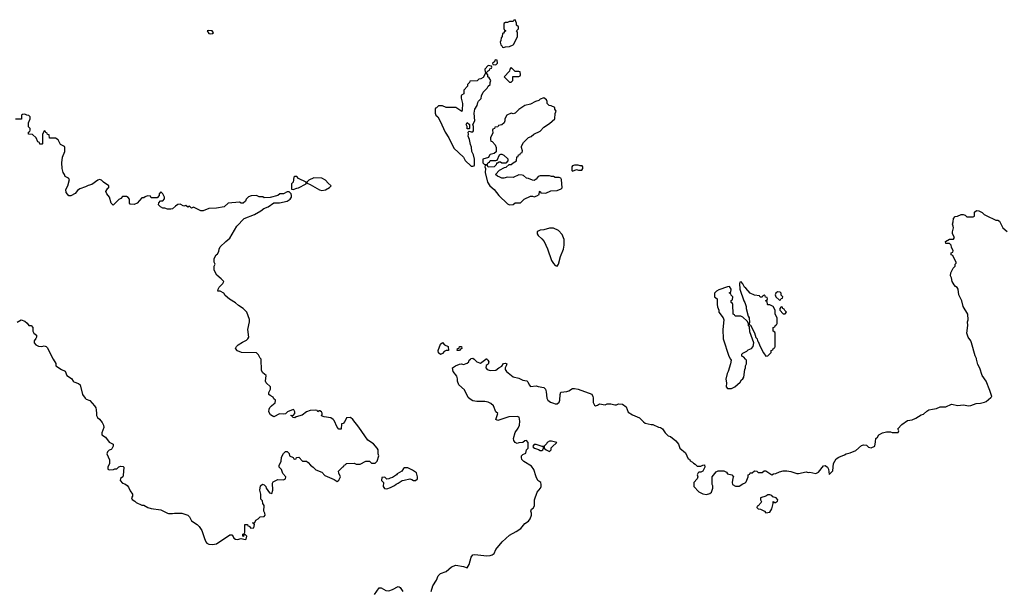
# Model space of a CAD drawing. Header units: inches. Extents: x 2494115 to 2685112, y 774173 to 915163.
# Tile 136 of 215: x 2578455 to 2588740, y 897573 to 903546. Entities that reach past the tile are written whole.
import ezdxf

# ---------------------------------------------------------------- set-up
doc = ezdxf.new("R2010")
doc.units = ezdxf.units.IN
doc.header["$MEASUREMENT"] = 0
for name, color, linetype in [('C5879', 7, 'Continuous'), ('C5889', 7, 'Continuous'), ('C5970', 7, 'Continuous'), ('C5980', 7, 'Continuous')]:
    doc.layers.add(name, color=color, linetype=linetype)

msp = doc.modelspace()

# ---------------------------------------------------------------- linework, layer by layer
at = {"layer": 'C5879', "color": 5, "elevation": 60}
msp.add_lwpolyline([(2578806, 900000), (2578832, 899952), (2578834, 899930), (2578890, 899892), (2578930, 899872), (2578948, 899828), (2578997, 899797), (2579012, 899770), (2579022, 899762), (2579070, 899746), (2579086, 899730), (2579111, 899630), (2579138, 899590), (2579150, 899581), (2579187, 899567), (2579238, 899510), (2579250, 899492), (2579255, 899470), (2579259, 899430), (2579256, 899410), (2579268, 899388), (2579290, 899371), (2579316, 899336), (2579331, 899310), (2579335, 899285), (2579312, 899230), (2579314, 899210), (2579350, 899185), (2579390, 899131), (2579432, 899110), (2579431, 899090), (2579417, 899063), (2579410, 899055), (2579391, 899049), (2579372, 899030), (2579365, 899010), (2579392, 898948), (2579392, 898910), (2579374, 898870), (2579374, 898850), (2579390, 898842), (2579435, 898845), (2579450, 898854), (2579470, 898854), (2579490, 898874), (2579510, 898882), (2579536, 898876), (2579542, 898870), (2579537, 898783), (2579531, 898769), (2579507, 898753), (2579506, 898730), (2579530, 898705), (2579555, 898695), (2579579, 898679), (2579590, 898662), (2579610, 898622), (2579634, 898590), (2579632, 898568), (2579622, 898550), (2579630, 898534), (2579657, 898517), (2579670, 898502), (2579730, 898472), (2579750, 898472), (2579794, 898450), (2579830, 898438), (2579930, 898425), (2580000, 898390)], dxfattribs=at)
at = {"layer": 'C5889', "color": 5}
for points, elevation in [([(2580000, 898390), (2580010, 898385), (2580050, 898385), (2580071, 898391), (2580149, 898391), (2580212, 898370), (2580230, 898352), (2580251, 898311), (2580310, 898271), (2580331, 898250), (2580356, 898210), (2580384, 898124), (2580401, 898090), (2580410, 898078), (2580430, 898065), (2580470, 898061), (2580510, 898071), (2580650, 898162), (2580670, 898162), (2580685, 898145), (2580691, 898130), (2580710, 898119), (2580730, 898116), (2580770, 898125), (2580810, 898114), (2580822, 898118), (2580826, 898150), (2580810, 898166), (2580798, 898162), (2580793, 898147), (2580786, 898150), (2580786, 898170), (2580802, 898178), (2580807, 898193), (2580808, 898272), (2580833, 898273), (2580838, 898258), (2580853, 898253), (2580870, 898234), (2580902, 898238), (2580906, 898270), (2580902, 898282), (2580886, 898290), (2580910, 898294), (2580923, 898317), (2580946, 898330), (2580967, 898353), (2581010, 898354), (2581018, 898370), (2581015, 898390), (2581006, 898410), (2581008, 898470), (2580994, 898490), (2580990, 898518), (2580975, 898535), (2580974, 898590), (2580964, 898630), (2580970, 898674), (2580990, 898694), (2581010, 898685), (2581025, 898670), (2581031, 898650), (2581063, 898603), (2581090, 898594), (2581099, 898630), (2581096, 898704), (2581103, 898717), (2581150, 898742), (2581210, 898738), (2581233, 898750), (2581234, 898770), (2581205, 898805), (2581190, 898846), (2581166, 898870), (2581166, 898890), (2581188, 898930), (2581190, 898974), (2581210, 899014), (2581230, 899034), (2581250, 899034), (2581270, 899014), (2581274, 898990), (2581313, 898973), (2581318, 898958), (2581330, 898954), (2581342, 898958), (2581347, 898973), (2581370, 898974), (2581410, 898934), (2581450, 898932), (2581470, 898918), (2581492, 898890), (2581522, 898870), (2581550, 898842), (2581610, 898818), (2581642, 898782), (2581740, 898740), (2581770, 898722), (2581790, 898734), (2581806, 898770), (2581788, 898808), (2581786, 898830), (2581830, 898874), (2581842, 898878), (2581846, 898890), (2581862, 898898), (2581866, 898910), (2581950, 898912), (2581970, 898902), (2582010, 898902), (2582070, 898932), (2582090, 898934), (2582110, 898932), (2582130, 898912), (2582167, 898913), (2582190, 898934), (2582206, 898990), (2582198, 899010), (2582198, 899050), (2582188, 899070), (2582150, 899114), (2582092, 899152), (2581997, 899290), (2581934, 899370), (2581910, 899388), (2581870, 899386), (2581853, 899347), (2581833, 899327), (2581818, 899322), (2581812, 899268), (2581790, 899266), (2581770, 899288), (2581739, 899359), (2581729, 899369), (2581705, 899385), (2581635, 899395), (2581607, 899407), (2581616, 899424), (2581616, 899436), (2581606, 899450), (2581590, 899458), (2581582, 899458), (2581570, 899448), (2581562, 899462), (2581550, 899466), (2581490, 899462), (2581450, 899449), (2581406, 899414), (2581344, 899396), (2581330, 899386), (2581308, 899388), (2581302, 899402), (2581286, 899410), (2581290, 899414), (2581310, 899412), (2581328, 899430), (2581328, 899450), (2581318, 899470), (2581310, 899474), (2581254, 899450), (2581231, 899429), (2581210, 899424), (2581170, 899428), (2581110, 899398), (2581076, 899416), (2581058, 899450), (2581062, 899478), (2581067, 899493), (2581087, 899513), (2581110, 899534), (2581122, 899538), (2581126, 899570), (2581110, 899586), (2581102, 899602), (2581070, 899618), (2581058, 899630), (2581058, 899650), (2581075, 899685), (2581075, 899710), (2581028, 899750), (2581022, 899770), (2581028, 899830), (2580996, 899856), (2580981, 899881), (2580979, 899999), (2580978, 900000)], 60), ([(2582754, 897570), (2582769, 897630), (2582810, 897690), (2582826, 897734), (2582850, 897759), (2582910, 897779), (2582967, 897830), (2583010, 897846), (2583091, 897831), (2583130, 897818), (2583150, 897852), (2583172, 897930), (2583190, 897956), (2583210, 897959), (2583335, 897945), (2583370, 897947), (2583390, 897954), (2583410, 897970), (2583430, 898011), (2583495, 898090), (2583570, 898159), (2583642, 898198), (2583689, 898230), (2583730, 898282), (2583770, 898305), (2583789, 898330), (2583802, 898370), (2583802, 898390), (2583795, 898410), (2583802, 898430), (2583818, 898442), (2583833, 898467), (2583832, 898530), (2583859, 898610), (2583895, 898650), (2583902, 898670), (2583902, 898690), (2583898, 898710), (2583869, 898730), (2583849, 898769), (2583825, 898845), (2583802, 898882), (2583722, 898930), (2583699, 898950), (2583695, 898970), (2583698, 898990), (2583710, 899002), (2583742, 899018), (2583748, 899052), (2583766, 899070), (2583768, 899130), (2583750, 899148), (2583733, 899147), (2583712, 899128), (2583670, 899126), (2583650, 899118), (2583630, 899129), (2583615, 899150), (2583614, 899170), (2583630, 899232), (2583663, 899277), (2583677, 899310), (2583678, 899350), (2583672, 899392), (2583650, 899401), (2583564, 899396), (2583450, 899357), (2583430, 899370), (2583449, 899430), (2583430, 899449), (2583403, 899510), (2583375, 899535), (2583348, 899548), (2583315, 899555), (2583230, 899558), (2583190, 899565), (2583161, 899581), (2583140, 899600), (2583100, 899679), (2583042, 899730), (2583029, 899770), (2583028, 899792), (2583020, 899820), (2582984, 899870), (2582975, 899910), (2583008, 899930), (2583050, 899946), (2583071, 899951), (2583090, 899942), (2583130, 899958), (2583148, 899970), (2583149, 899990), (2583163, 900000)], 40), ([(2583201, 900000), (2583230, 899971), (2583270, 899956), (2583324, 900000)], 40), ([(2583335, 900000), (2583345, 899990), (2583355, 899970), (2583350, 899948), (2583326, 899934), (2583323, 899910), (2583338, 899890), (2583370, 899879), (2583430, 899883), (2583459, 899910), (2583493, 899927), (2583510, 899952), (2583530, 899958), (2583535, 899955), (2583542, 899950), (2583538, 899930), (2583525, 899910), (2583527, 899890), (2583539, 899870), (2583610, 899813), (2583670, 899801), (2583710, 899781), (2583751, 899771), (2583762, 899762), (2583777, 899730), (2583790, 899715), (2583850, 899721), (2583872, 899712), (2583930, 899702), (2583946, 899686), (2583956, 899656), (2583962, 899590), (2583971, 899570), (2584001, 899550), (2584030, 899538), (2584050, 899533), (2584070, 899533), (2584089, 899550), (2584098, 899570), (2584099, 899630), (2584106, 899654), (2584170, 899661), (2584192, 899668), (2584230, 899691), (2584250, 899694), (2584290, 899687), (2584430, 899635), (2584443, 899610), (2584445, 899595), (2584445, 899545), (2584460, 899520), (2584470, 899512), (2584490, 899518), (2584510, 899531), (2584570, 899522), (2584591, 899531), (2584630, 899531), (2584670, 899522), (2584690, 899522), (2584710, 899531), (2584752, 899530), (2584790, 899502), (2584810, 899445), (2584857, 899417), (2584930, 899386), (2584970, 899345), (2584990, 899331), (2585050, 899316), (2585070, 899316), (2585127, 899287), (2585150, 899285), (2585170, 899271), (2585198, 899230), (2585230, 899198), (2585252, 899190), (2585310, 899145), (2585336, 899110), (2585352, 899070), (2585410, 899022), (2585438, 898958), (2585450, 898954), (2585458, 898938), (2585484, 898924), (2585492, 898912), (2585510, 898902), (2585530, 898882), (2585570, 898882), (2585590, 898892), (2585610, 898894), (2585612, 898870), (2585591, 898829), (2585570, 898818), (2585550, 898818), (2585542, 898810), (2585532, 898790), (2585538, 898770), (2585532, 898750), (2585498, 898710), (2585496, 898670), (2585550, 898612), (2585590, 898591), (2585630, 898585), (2585665, 898595), (2585682, 898610), (2585695, 898650), (2585695, 898675), (2585689, 898690), (2585689, 898771), (2585730, 898822), (2585750, 898831), (2585810, 898834), (2585837, 898817), (2585850, 898802), (2585894, 898790), (2585911, 898770), (2585905, 898755), (2585898, 898710), (2585902, 898690), (2585931, 898671), (2585970, 898671), (2586010, 898698), (2586034, 898706), (2586043, 898717), (2586066, 898770), (2586066, 898790), (2586082, 898798), (2586086, 898810), (2586107, 898813), (2586130, 898831), (2586154, 898830), (2586170, 898814), (2586210, 898814), (2586230, 898832), (2586250, 898832), (2586310, 898792), (2586330, 898802), (2586355, 898805), (2586390, 898822), (2586430, 898831), (2586469, 898831), (2586510, 898824), (2586574, 898806), (2586590, 898806), (2586670, 898822), (2586690, 898814), (2586710, 898818), (2586770, 898805), (2586800, 898820), (2586850, 898883), (2586870, 898887), (2586892, 898872), (2586905, 898850), (2586910, 898794), (2586950, 898834), (2586955, 898910), (2586984, 898956), (2587010, 898976), (2587070, 898998), (2587089, 899011), (2587130, 899021), (2587190, 899045), (2587250, 899098), (2587270, 899105), (2587300, 899100), (2587321, 899081), (2587350, 899072), (2587386, 899090), (2587396, 899136), (2587398, 899170), (2587415, 899185), (2587428, 899210), (2587466, 899230), (2587510, 899241), (2587550, 899241), (2587570, 899232), (2587630, 899234), (2587638, 899250), (2587628, 899272), (2587670, 899318), (2587730, 899359), (2587776, 899364), (2587817, 899383), (2587870, 899416), (2587896, 899424), (2587930, 899455), (2587952, 899468), (2587990, 899478), (2588030, 899482), (2588070, 899501), (2588130, 899502), (2588190, 899530), (2588256, 899516), (2588310, 899521), (2588370, 899513), (2588390, 899516), (2588445, 899535), (2588490, 899538), (2588532, 899548), (2588550, 899556), (2588600, 899600), (2588608, 899610), (2588589, 899670), (2588550, 899770), (2588510, 899829), (2588485, 899905), (2588462, 899942), (2588451, 900000)], 40), ([(2585880, 900000), (2585886, 899990), (2585879, 899950), (2585855, 899870), (2585844, 899850), (2585831, 899791), (2585838, 899750), (2585834, 899710), (2585850, 899694), (2585890, 899692), (2585910, 899702), (2585926, 899710), (2585980, 899760), (2585996, 899784), (2586010, 899794), (2586018, 899810), (2586029, 899890), (2586038, 899910), (2586038, 899930), (2586048, 899950), (2586048, 899990), (2586038, 900000)], 60), ([(2582160, 897540), (2582210, 897611), (2582230, 897611), (2582281, 897581), (2582310, 897579), (2582350, 897591), (2582410, 897622), (2582420, 897620), (2582430, 897614), (2582458, 897570)], 40)]:
    msp.add_lwpolyline(points, dxfattribs=dict(at, elevation=elevation))
for points, elevation in [([(2584010, 899142), (2583990, 899142), (2583965, 899130), (2583962, 899118), (2583934, 899090), (2583934, 899070), (2583954, 899050), (2583990, 899034), (2584006, 899050), (2584008, 899072), (2584016, 899084), (2584066, 899130)], 40), ([(2583850, 899106), (2583830, 899106), (2583814, 899090), (2583818, 899078), (2583834, 899070), (2583876, 899056), (2583890, 899045), (2583910, 899045), (2583918, 899050), (2583928, 899070), (2583926, 899086), (2583914, 899086)], 40), ([(2582476, 898864), (2582464, 898856), (2582446, 898830), (2582398, 898802), (2582390, 898789), (2582350, 898762), (2582324, 898756), (2582310, 898748), (2582290, 898746), (2582270, 898766), (2582238, 898762), (2582234, 898730), (2582254, 898710), (2582252, 898670), (2582266, 898646), (2582290, 898645), (2582330, 898658), (2582370, 898678), (2582387, 898693), (2582410, 898703), (2582450, 898730), (2582470, 898736), (2582530, 898747), (2582550, 898743), (2582570, 898731), (2582590, 898731), (2582609, 898750), (2582609, 898770), (2582599, 898810), (2582559, 898839), (2582510, 898863)], 60), ([(2586290, 898582), (2586270, 898582), (2586250, 898569), (2586194, 898550), (2586194, 898530), (2586202, 898510), (2586200, 898500), (2586170, 898466), (2586158, 898462), (2586154, 898450), (2586170, 898434), (2586192, 898432), (2586234, 898410), (2586250, 898394), (2586290, 898402), (2586310, 898434), (2586326, 898490), (2586327, 898513), (2586342, 898502), (2586350, 898502), (2586370, 898514), (2586375, 898530), (2586358, 898550), (2586322, 898562), (2586310, 898575)], 40)]:
    msp.add_lwpolyline(points, close=True, dxfattribs=dict(at, elevation=elevation))
at = {"layer": 'C5970', "color": 5, "elevation": 60}
for points in [[(2580000, 901566), (2579970, 901578), (2579950, 901578), (2579926, 901590), (2579906, 901610), (2579907, 901633), (2579927, 901653), (2579950, 901654), (2579967, 901673), (2579968, 901690), (2579950, 901726), (2579930, 901746), (2579913, 901727), (2579912, 901708), (2579890, 901686), (2579830, 901686), (2579822, 901702), (2579790, 901706), (2579764, 901696), (2579750, 901686), (2579730, 901686), (2579682, 901630), (2579650, 901615), (2579610, 901618), (2579602, 901630), (2579602, 901670), (2579589, 901689), (2579570, 901698), (2579530, 901698), (2579510, 901678), (2579490, 901668), (2579430, 901608), (2579410, 901628), (2579393, 901693), (2579365, 901725), (2579355, 901750), (2579376, 901784), (2579386, 901790), (2579386, 901810), (2579330, 901848), (2579310, 901868), (2579290, 901875), (2579270, 901869), (2579210, 901824), (2579170, 901814), (2579142, 901798), (2579082, 901778), (2579060, 901760), (2579034, 901730), (2578990, 901706), (2578970, 901706), (2578940, 901740), (2578938, 901770), (2578959, 901810), (2578975, 901875), (2578966, 901890), (2578930, 901906), (2578922, 901930), (2578908, 901950), (2578898, 901990), (2578895, 902050), (2578902, 902110), (2578928, 902170), (2578926, 902210), (2578922, 902222), (2578883, 902243), (2578858, 902290), (2578830, 902309), (2578767, 902307), (2578762, 902342), (2578747, 902347), (2578742, 902362), (2578727, 902367), (2578722, 902382), (2578710, 902386), (2578693, 902347), (2578694, 902250), (2578690, 902246), (2578667, 902247), (2578662, 902262), (2578646, 902270), (2578628, 902310), (2578590, 902346), (2578546, 902350), (2578546, 902370), (2578562, 902378), (2578566, 902390), (2578566, 902410), (2578548, 902428), (2578546, 902450), (2578546, 902470), (2578566, 902510), (2578566, 902530), (2578550, 902546), (2578528, 902548), (2578510, 902558), (2578484, 902556), (2578474, 902550), (2578473, 902507), (2578410, 902506)], [(2578430, 900386), (2578470, 900411), (2578510, 900396), (2578534, 900374), (2578550, 900352), (2578574, 900350), (2578592, 900330), (2578592, 900290), (2578602, 900270), (2578631, 900250), (2578632, 900230), (2578625, 900215), (2578605, 900190), (2578605, 900170), (2578625, 900150), (2578650, 900136), (2578688, 900132), (2578710, 900138), (2578730, 900132), (2578742, 900122), (2578806, 900000)]]:
    msp.add_lwpolyline(points, dxfattribs=at)
at = {"layer": 'C5980', "color": 5}
for points, elevation in [([(2583630, 903546), (2583618, 903542), (2583610, 903526), (2583570, 903528), (2583550, 903518), (2583530, 903518), (2583513, 903507), (2583513, 903453), (2583518, 903438), (2583534, 903430), (2583518, 903422), (2583510, 903406), (2583498, 903402), (2583494, 903370), (2583484, 903356), (2583482, 903330), (2583474, 903310), (2583482, 903282), (2583494, 903270), (2583498, 903258), (2583510, 903254), (2583530, 903262), (2583570, 903265), (2583610, 903282), (2583618, 903290), (2583655, 903370), (2583655, 903415), (2583646, 903430), (2583666, 903450), (2583666, 903470), (2583646, 903490), (2583646, 903510)], 60), ([(2580430, 903434), (2580414, 903430), (2580430, 903402), (2580450, 903398), (2580470, 903402), (2580478, 903410), (2580466, 903430)], 60), ([(2583430, 903126), (2583418, 903122), (2583413, 903107), (2583394, 903090), (2583398, 903078), (2583430, 903074), (2583446, 903090), (2583442, 903122)], 60), ([(2583350, 903066), (2583314, 903030), (2583318, 902998), (2583330, 902994), (2583347, 903013), (2583362, 903018), (2583367, 903033), (2583382, 903038), (2583386, 903050), (2583382, 903062)], 60), ([(2583590, 903046), (2583574, 903030), (2583573, 903007), (2583514, 902950), (2583570, 902894), (2583590, 902894), (2583606, 902910), (2583607, 902953), (2583670, 902954), (2583682, 902958), (2583686, 902970), (2583682, 903002), (2583670, 903006), (2583630, 903006)], 60), ([(2583330, 902986), (2583318, 902982), (2583297, 902943), (2583272, 902928), (2583250, 902926), (2583232, 902908), (2583158, 902902), (2583154, 902890), (2583134, 902870), (2583134, 902850), (2583094, 902810), (2583094, 902770), (2583070, 902758), (2583066, 902750), (2583066, 902726), (2583081, 902670), (2583078, 902602), (2583073, 902587), (2583010, 902628), (2582910, 902628), (2582870, 902646), (2582830, 902646), (2582810, 902626), (2582798, 902622), (2582794, 902610), (2582794, 902570), (2582802, 902550), (2582822, 902530), (2582847, 902487), (2582899, 902370), (2582936, 902310), (2582990, 902205), (2583091, 902111), (2583110, 902074), (2583170, 902014), (2583190, 902014), (2583202, 902018), (2583206, 902030), (2583206, 902090), (2583195, 902135), (2583178, 902170), (2583175, 902215), (2583163, 902243), (2583155, 902295), (2583139, 902330), (2583142, 902350), (2583138, 902370), (2583150, 902382), (2583170, 902374), (2583190, 902374), (2583196, 902384), (2583195, 902430), (2583188, 902450), (2583208, 902490), (2583204, 902570), (2583209, 902611), (2583235, 902650), (2583240, 902680), (2583247, 902693), (2583276, 902724), (2583278, 902750), (2583298, 902790), (2583338, 902830), (2583348, 902850), (2583368, 902870), (2583368, 902890), (2583378, 902910), (2583360, 902940), (2583346, 902950), (2583346, 902970)], 60), ([(2583930, 902728), (2583890, 902714), (2583877, 902703), (2583842, 902690), (2583790, 902662), (2583730, 902649), (2583670, 902609), (2583630, 902569), (2583610, 902562), (2583590, 902569), (2583542, 902550), (2583522, 902510), (2583522, 902490), (2583514, 902470), (2583491, 902449), (2583458, 902442), (2583450, 902426), (2583418, 902422), (2583414, 902410), (2583398, 902402), (2583394, 902390), (2583397, 902363), (2583372, 902310), (2583373, 902293), (2583378, 902278), (2583390, 902274), (2583420, 902240), (2583432, 902210), (2583433, 902167), (2583412, 902148), (2583370, 902138), (2583362, 902130), (2583353, 902107), (2583293, 902087), (2583292, 902050), (2583310, 902032), (2583342, 902038), (2583347, 902053), (2583362, 902058), (2583370, 902074), (2583427, 902073), (2583442, 902078), (2583467, 902133), (2583480, 902140), (2583490, 902142), (2583512, 902132), (2583553, 902093), (2583554, 902070), (2583533, 902047), (2583493, 902047), (2583476, 902056), (2583462, 902058), (2583446, 902046), (2583434, 902046), (2583432, 902028), (2583412, 902008), (2583350, 902006), (2583342, 902022), (2583330, 902026), (2583318, 902022), (2583314, 902010), (2583322, 901990), (2583318, 901950), (2583341, 901850), (2583366, 901810), (2583410, 901770), (2583459, 901710), (2583550, 901622), (2583570, 901612), (2583610, 901614), (2583630, 901634), (2583687, 901633), (2583726, 901670), (2583790, 901702), (2583810, 901702), (2583830, 901694), (2583856, 901704), (2583882, 901718), (2583886, 901750), (2583890, 901754), (2583898, 901738), (2583950, 901732), (2584003, 901757), (2584070, 901762), (2584110, 901778), (2584122, 901790), (2584116, 901876), (2584106, 901890), (2584090, 901898), (2584050, 901898), (2584030, 901908), (2584010, 901908), (2583990, 901915), (2583890, 901915), (2583870, 901908), (2583850, 901878), (2583830, 901866), (2583810, 901868), (2583770, 901888), (2583749, 901889), (2583719, 901919), (2583703, 901923), (2583670, 901924), (2583610, 901898), (2583550, 901902), (2583511, 901889), (2583490, 901889), (2583470, 901902), (2583446, 901910), (2583426, 901930), (2583468, 901972), (2583520, 902000), (2583536, 902004), (2583567, 902033), (2583590, 902034), (2583608, 902052), (2583646, 902070), (2583647, 902113), (2583662, 902118), (2583667, 902133), (2583682, 902138), (2583686, 902150), (2583702, 902158), (2583706, 902174), (2583695, 902210), (2583696, 902224), (2583716, 902264), (2583770, 902314), (2583796, 902324), (2583826, 902350), (2583890, 902382), (2583930, 902422), (2583990, 902462), (2584046, 902510), (2584047, 902567), (2584058, 902590), (2584046, 902610), (2584046, 902630), (2584007, 902647), (2583986, 902650), (2583966, 902670), (2583966, 902690), (2583958, 902710)], 60), ([(2583130, 902406), (2583129, 902410), (2583128, 902430), (2583118, 902450), (2583128, 902472), (2583152, 902450), (2583154, 902410), (2583150, 902406)], 60), ([(2584290, 902026), (2584250, 902026), (2584230, 902018), (2584222, 902010), (2584222, 901970), (2584230, 901962), (2584270, 901982), (2584293, 901973), (2584327, 901973), (2584338, 901990), (2584338, 902010), (2584330, 902018), (2584310, 902018)], 60), ([(2581350, 901906), (2581330, 901906), (2581318, 901902), (2581312, 901848), (2581294, 901830), (2581294, 901774), (2581310, 901772), (2581350, 901786), (2581366, 901790), (2581446, 901830), (2581446, 901850), (2581367, 901887)], 60), ([(2581526, 901894), (2581474, 901870), (2581454, 901850), (2581458, 901838), (2581490, 901825), (2581588, 901768), (2581610, 901761), (2581650, 901767), (2581690, 901791), (2581709, 901810), (2581677, 901837), (2581650, 901869), (2581610, 901889)], 60), ([(2584030, 901369), (2583990, 901369), (2583930, 901349), (2583890, 901348), (2583870, 901338), (2583862, 901330), (2583862, 901310), (2583872, 901290), (2583910, 901258), (2583935, 901230), (2583970, 901151), (2584011, 901030), (2584030, 900998), (2584050, 900978), (2584070, 900972), (2584082, 900990), (2584104, 901070), (2584135, 901150), (2584144, 901190), (2584142, 901250), (2584123, 901303), (2584083, 901343)], 60), ([(2585990, 900806), (2585978, 900802), (2585974, 900790), (2585978, 900730), (2586018, 900610), (2586031, 900590), (2586045, 900550), (2586045, 900530), (2586065, 900450), (2586076, 900430), (2586078, 900382), (2586074, 900370), (2586078, 900358), (2586090, 900354), (2586130, 900274), (2586146, 900226), (2586158, 900210), (2586162, 900190), (2586170, 900182), (2586191, 900130), (2586225, 900065), (2586250, 900032), (2586270, 900034), (2586306, 900070), (2586306, 900090), (2586322, 900098), (2586330, 900114), (2586342, 900118), (2586346, 900130), (2586346, 900270), (2586342, 900282), (2586326, 900290), (2586326, 900330), (2586342, 900338), (2586350, 900354), (2586362, 900358), (2586366, 900370), (2586366, 900430), (2586348, 900470), (2586348, 900510), (2586326, 900550), (2586290, 900566), (2586270, 900566), (2586266, 900570), (2586262, 900602), (2586246, 900610), (2586262, 900618), (2586266, 900630), (2586262, 900642), (2586247, 900647), (2586242, 900662), (2586230, 900666), (2586218, 900662), (2586210, 900646), (2586190, 900646), (2586182, 900662), (2586130, 900668), (2586086, 900690), (2586040, 900740), (2586026, 900750), (2586010, 900786)], 60), ([(2586370, 900702), (2586352, 900690), (2586345, 900670), (2586352, 900650), (2586390, 900614), (2586402, 900618), (2586410, 900634), (2586422, 900638), (2586426, 900650), (2586408, 900668), (2586408, 900690), (2586399, 900699)], 60), ([(2586410, 900546), (2586394, 900530), (2586394, 900510), (2586430, 900474), (2586450, 900474), (2586466, 900490), (2586447, 900507), (2586442, 900522), (2586427, 900527), (2586422, 900542)], 60), ([(2582850, 900049), (2582830, 900064), (2582827, 900090), (2582850, 900154), (2582870, 900174), (2582894, 900150), (2582932, 900130), (2582934, 900090), (2582910, 900088), (2582890, 900078), (2582870, 900058)], 40), ([(2583050, 900089), (2583026, 900090), (2583028, 900110), (2583046, 900114), (2583050, 900132), (2583070, 900132), (2583074, 900110), (2583058, 900102)], 40)]:
    msp.add_lwpolyline(points, close=True, dxfattribs=dict(at, elevation=elevation))
for points, elevation in [([(2580978, 900000), (2580968, 900010), (2580950, 900046), (2580930, 900066), (2580773, 900067), (2580730, 900086), (2580708, 900110), (2580718, 900130), (2580738, 900150), (2580782, 900178), (2580823, 900197), (2580838, 900210), (2580848, 900230), (2580838, 900310), (2580855, 900390), (2580855, 900415), (2580828, 900490), (2580788, 900530), (2580740, 900560), (2580710, 900588), (2580645, 900625), (2580603, 900663), (2580586, 900690), (2580550, 900708), (2580526, 900710), (2580528, 900730), (2580538, 900750), (2580578, 900790), (2580586, 900810), (2580560, 900840), (2580516, 900876), (2580488, 900928), (2580488, 900970), (2580498, 900990), (2580487, 901013), (2580486, 901050), (2580508, 901090), (2580520, 901100), (2580536, 901124), (2580538, 901150), (2580550, 901174), (2580608, 901230), (2580650, 901262), (2580723, 901390), (2580799, 901470), (2580909, 901510), (2580975, 901550), (2581006, 901574), (2581050, 901591), (2581108, 901632), (2581170, 901631), (2581250, 901651), (2581282, 901670), (2581294, 901690), (2581295, 901710), (2581290, 901726), (2581270, 901746), (2581250, 901748), (2581210, 901728), (2581173, 901727), (2581152, 901708), (2581070, 901688), (2581010, 901686), (2580996, 901696), (2580956, 901696), (2580930, 901708), (2580873, 901707), (2580845, 901695), (2580822, 901670), (2580814, 901650), (2580790, 901628), (2580770, 901628), (2580750, 901638), (2580632, 901628), (2580590, 901589), (2580510, 901578), (2580430, 901574), (2580370, 901548), (2580348, 901548), (2580270, 901586), (2580250, 901578), (2580230, 901598), (2580210, 901588), (2580190, 901606), (2580170, 901598), (2580130, 901618), (2580106, 901614), (2580082, 901598), (2580051, 901569), (2580035, 901565), (2580005, 901565), (2580000, 901566)], 60), ([(2588451, 900000), (2588450, 900006), (2588434, 900034), (2588397, 900170), (2588389, 900190), (2588363, 900230), (2588349, 900269), (2588359, 900350), (2588355, 900390), (2588362, 900410), (2588359, 900470), (2588309, 900549), (2588295, 900610), (2588264, 900670), (2588258, 900730), (2588248, 900748), (2588230, 900758), (2588215, 900775), (2588195, 900810), (2588188, 900850), (2588178, 900870), (2588180, 900900), (2588206, 900950), (2588226, 900970), (2588226, 900990), (2588238, 901002), (2588238, 901010), (2588202, 901082), (2588186, 901090), (2588186, 901110), (2588202, 901118), (2588206, 901130), (2588188, 901170), (2588186, 901190), (2588167, 901207), (2588130, 901208), (2588126, 901230), (2588168, 901252), (2588210, 901254), (2588218, 901270), (2588198, 901310), (2588198, 901330), (2588208, 901370), (2588207, 901387), (2588198, 901410), (2588207, 901433), (2588208, 901470), (2588226, 901490), (2588250, 901492), (2588289, 901511), (2588310, 901511), (2588330, 901502), (2588350, 901485), (2588415, 901485), (2588427, 901493), (2588430, 901534), (2588450, 901554), (2588474, 901550), (2588510, 901531), (2588530, 901511), (2588550, 901501), (2588650, 901452), (2588671, 901451), (2588690, 901442), (2588725, 901370), (2588770, 901334)], 40), ([(2586038, 900000), (2586019, 900019), (2585998, 900030), (2585998, 900050), (2586010, 900062), (2586050, 900082), (2586064, 900096), (2586098, 900110), (2586118, 900130), (2586122, 900170), (2586083, 900283), (2586078, 900338), (2586069, 900349), (2586068, 900370), (2586055, 900395), (2586010, 900438), (2585987, 900447), (2585928, 900448), (2585922, 900462), (2585908, 900468), (2585906, 900570), (2585902, 900582), (2585888, 900590), (2585888, 900612), (2585902, 900618), (2585906, 900650), (2585887, 900667), (2585882, 900682), (2585868, 900688), (2585870, 900694), (2585882, 900698), (2585888, 900730), (2585870, 900758), (2585850, 900755), (2585757, 900723), (2585732, 900708), (2585714, 900690), (2585712, 900670), (2585714, 900650), (2585742, 900630), (2585742, 900570), (2585745, 900545), (2585758, 900510), (2585758, 900490), (2585805, 900430), (2585811, 900411), (2585801, 900310), (2585803, 900210), (2585861, 900030), (2585880, 900000)], 60), ([(2583163, 900000), (2583170, 900005), (2583190, 900011), (2583201, 900000)], 40), ([(2583324, 900000), (2583330, 900005), (2583335, 900000)], 40)]:
    msp.add_lwpolyline(points, dxfattribs=dict(at, elevation=elevation))

doc.saveas('drawing.dxf')
